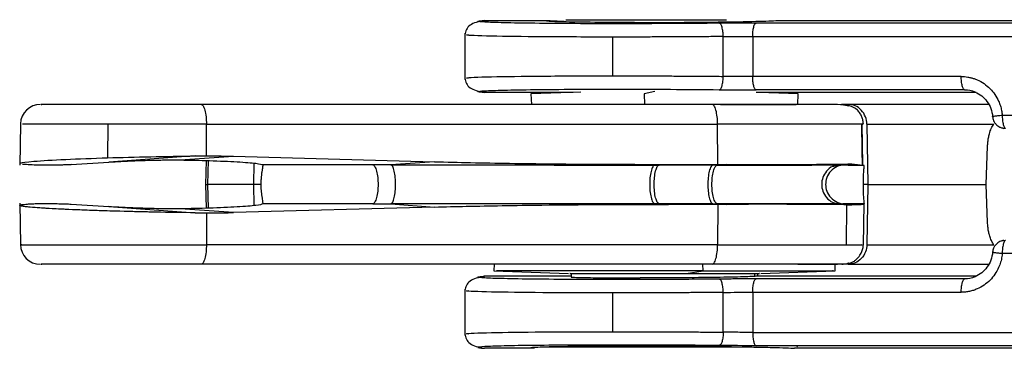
# Model space of a CAD drawing. Header units: millimetres. Extents: x 542 to 1440, y 942 to 1981.
# Tile 1 of 19: x 847 to 884, y 989 to 1001. Entities that reach past the tile are written whole.
import ezdxf

# ---------------------------------------------------------------- set-up
doc = ezdxf.new("R2010")
doc.units = ezdxf.units.MM
doc.header["$LTSCALE"] = 10

msp = doc.modelspace()

# ---------------------------------------------------------------- linework, layer by layer
at = {"color": 7, "linetype": 'Continuous', "lineweight": 25}
for p, q in [((864.377, 1000.878), (866.839, 1000.878)), ((866.839, 1000.878), (867.373, 1000.858)), ((899.94, 1000.781), (874.572, 1000.781)), ((875.437, 1000.878), (904.375, 1000.878)), ((863.638, 1000.396), (863.638, 998.66)), ((869.197, 998.8), (869.197, 1000.256)), ((874.445, 1000.281), (899.813, 1000.281)), ((882.273, 998.775), (874.445, 998.775)), ((867.703, 998.178), (864.377, 998.178)), ((867.993, 998.192), (866.125, 998.128)), ((866.125, 998.128), (866.139, 997.728)), ((870.779, 998.219), (870.377, 998.128)), ((870.377, 998.128), (870.38, 997.728)), ((882.4, 998.275), (874.572, 998.275)), ((882.827, 998.178), (874.574, 998.178)), ((876.152, 998.128), (874.695, 998.178)), ((876.138, 997.728), (876.152, 998.128)), ((872.928, 997.728), (853.744, 997.728)), ((877.793, 997.728), (878.06, 997.67)), ((883.298, 997.728), (878.034, 997.728)), ((846.964, 996.991), (846.937, 995.445)), ((850.245, 996.991), (850.236, 995.725)), ((853.949, 995.796), (853.944, 996.991)), ((853.944, 996.991), (873.128, 996.991)), ((873.135, 995.478), (873.128, 996.991)), ((878.542, 996.991), (878.544, 996.991)), ((878.584, 995.469), (878.558, 996.991)), ((878.729, 996.991), (878.77, 994.728)), ((878.729, 996.991), (883.496, 996.991)), ((883.812, 997.325), (899.813, 997.325)), ((883.209, 994.728), (883.26, 996.157)), ((848.868, 995.469), (850.277, 995.563)), ((853.528, 995.793), (850.277, 995.563)), ((850.277, 995.563), (850.523, 995.579)), ((852.963, 995.644), (854.964, 995.785)), ((853.934, 995.622), (853.913, 994.728)), ((853.998, 994.728), (854.019, 995.62)), ((854.964, 995.785), (862.51, 995.578)), ((855.721, 995.524), (855.708, 994.728)), ((862.51, 995.578), (860.871, 995.462)), ((877.707, 995.465), (878.172, 995.498)), ((878.172, 995.498), (878.478, 995.467)), ((860.188, 995.463), (856.055, 995.463)), ((870.936, 995.453), (871.285, 995.478)), ((872.951, 995.453), (870.936, 995.453)), ((871.285, 995.478), (873.135, 995.478)), ((873.466, 995.477), (873.119, 995.453)), ((877.707, 995.465), (877.476, 995.404)), ((877.707, 995.465), (877.759, 995.463)), ((877.759, 995.463), (877.884, 995.46)), ((853.913, 994.728), (853.934, 993.832)), ((855.708, 994.728), (853.998, 994.728)), ((854.019, 993.835), (853.998, 994.728)), ((855.708, 994.728), (855.721, 993.929)), ((878.77, 994.728), (878.729, 992.465)), ((878.77, 994.728), (883.209, 994.728)), ((883.26, 993.299), (883.209, 994.728)), ((846.937, 994.017), (846.964, 992.465)), ((848.868, 993.987), (850.277, 993.893)), ((850.277, 993.893), (853.528, 993.662)), ((854.964, 993.67), (852.963, 993.812)), ((853.949, 993.66), (853.944, 992.465)), ((862.51, 993.877), (854.964, 993.67)), ((860.188, 993.993), (856.055, 993.993)), ((860.871, 993.993), (862.51, 993.877)), ((871.285, 993.978), (870.936, 994.003)), ((872.951, 994.003), (870.936, 994.003)), ((873.135, 993.978), (871.285, 993.978)), ((873.119, 994.003), (873.466, 993.978)), ((873.135, 993.978), (873.128, 992.465)), ((878.172, 993.958), (877.707, 993.991)), ((877.961, 992.465), (877.985, 993.963)), ((878.599, 992.461), (878.626, 994.002)), ((883.79, 992.607), (883.856, 992.617)), ((883.856, 992.617), (883.939, 992.631)), ((873.128, 992.465), (853.944, 992.465)), ((878.729, 992.465), (883.496, 992.465)), ((872.928, 991.728), (853.744, 991.728)), ((864.738, 991.728), (864.73, 991.478)), ((864.73, 991.478), (867.53, 991.378)), ((871.951, 991.378), (872.581, 991.478)), ((872.581, 991.478), (872.579, 991.728)), ((872.928, 991.728), (872.579, 991.728)), ((874.747, 991.378), (877.547, 991.478)), ((875.118, 991.728), (875.118, 991.743)), ((877.547, 991.478), (877.538, 991.728)), ((878.034, 991.728), (877.805, 991.728)), ((878.034, 991.728), (883.298, 991.728)), ((867.638, 991.278), (864.377, 991.278)), ((867.638, 991.378), (867.638, 991.262)), ((874.53, 991.279), (874.53, 991.378)), ((882.827, 991.278), (874.567, 991.278)), ((882.4, 991.181), (874.572, 991.181)), ((874.638, 991.278), (874.638, 991.378)), ((863.638, 990.796), (863.638, 989.059)), ((869.197, 989.2), (869.197, 990.656)), ((874.445, 990.681), (882.273, 990.681)), ((874.445, 989.175), (899.813, 989.175)), ((866.261, 988.578), (864.377, 988.578)), ((899.94, 988.675), (874.572, 988.675)), ((913.884, 988.578), (876.016, 988.578)), ((876.132, 988.627), (876.085, 988.674))]:
    msp.add_line(p, q, dxfattribs=at)
at = {"color": 7, "linetype": 'Continuous', "lineweight": 25, "flags": 128}
for points in [[(873.34, 998.781), (873.34, 999.617), (873.34, 1000.274)], [(874.445, 1000.281), (874.445, 999.437), (874.445, 998.775)], [(878.563, 995.458), (878.554, 995.995), (878.536, 996.991)], [(850.523, 993.876), (850.385, 993.885), (850.277, 993.893)], [(899.813, 992.131), (890.852, 992.131), (883.812, 992.131)], [(873.34, 989.181), (873.34, 990.017), (873.34, 990.674)], [(874.445, 990.681), (874.445, 989.837), (874.445, 989.175)]]:
    msp.add_lwpolyline(points, dxfattribs=at)
at = {"color": 7, "linetype": 'Continuous', "lineweight": 25}
for centre, start, end in [((847.714, 996.978), 90, 178.036), ((847.714, 992.478), 180.2958, 270)]:
    msp.add_arc(centre, 0.75, start, end, dxfattribs=at)
for points, knots in [([(864.371, 1000.878), (864.166, 1000.833), (863.75, 1000.742), (863.676, 1000.475), (863.638, 1000.34)], [0, 0, 0, 0, 0.493306, 1, 1, 1, 1]), ([(873.191, 1000.774), (872.593, 1000.768), (871.982, 1000.764), (870.732, 1000.758), (870.114, 1000.756), (868.898, 1000.755), (868.319, 1000.756), (867.223, 1000.762), (866.723, 1000.766), (865.824, 1000.776), (865.438, 1000.783), (864.8, 1000.798), (864.556, 1000.806), (864.223, 1000.825), (864.138, 1000.835), (864.134, 1000.856), (864.214, 1000.867), (864.377, 1000.878)], [0, 0, 0, 0, 0.125, 0.125, 0.25, 0.25, 0.375, 0.375, 0.5, 0.5, 0.625, 0.625, 0.75, 0.75, 0.875, 0.875, 1, 1, 1, 1]), ([(870.006, 1000.801), (869.504, 1000.801), (868.987, 1000.803), (868.049, 1000.811), (867.631, 1000.816), (867.015, 1000.831), (866.819, 1000.84), (866.669, 1000.859), (866.714, 1000.869), (866.839, 1000.878)], [0, 0, 0, 0, 0.25, 0.25, 0.5, 0.5, 0.75, 0.75, 1, 1, 1, 1]), ([(867.439, 1000.907), (867.442, 1000.907), (867.451, 1000.907), (868.114, 1000.907), (869.216, 1000.907), (870.665, 1000.907), (872.21, 1000.907), (873.053, 1000.907), (873.458, 1000.907)], [0, 0, 0, 0, 0.128456, 0.297204, 0.465951, 0.648602, 0.831253, 1, 1, 1, 1]), ([(870.006, 1000.801), (870.509, 1000.801), (871.074, 1000.803), (872.232, 1000.811), (872.822, 1000.816), (873.879, 1000.831), (874.342, 1000.84), (875.049, 1000.859), (875.294, 1000.869), (875.437, 1000.878)], [0, 0, 0, 0, 0.25, 0.25, 0.5, 0.5, 0.75, 0.75, 1, 1, 1, 1]), ([(874.572, 1000.781), (874.345, 1000.781), (874.115, 1000.78), (873.646, 1000.778), (873.416, 1000.776), (873.191, 1000.774)], [0, 0, 0, 0, 0.5, 0.5, 1, 1, 1, 1]), ([(873.34, 1000.274), (873.34, 1000.333), (873.336, 1000.396), (873.321, 1000.518), (873.31, 1000.576), (873.281, 1000.674), (873.263, 1000.712), (873.227, 1000.762), (873.209, 1000.773), (873.191, 1000.774)], [0, 0, 0, 0, 0.25, 0.25, 0.5, 0.5, 0.75, 0.75, 1, 1, 1, 1]), ([(874.445, 1000.281), (874.445, 1000.339), (874.448, 1000.402), (874.46, 1000.524), (874.47, 1000.583), (874.495, 1000.68), (874.51, 1000.718), (874.541, 1000.768), (874.557, 1000.78), (874.572, 1000.781)], [0, 0, 0, 0, 0.25, 0.25, 0.5, 0.5, 0.75, 0.75, 1, 1, 1, 1]), ([(869.197, 1000.256), (868.274, 1000.257), (866.429, 1000.259), (864.523, 1000.288), (863.581, 1000.319), (863.733, 1000.342), (863.776, 1000.348)], [0, 0, 0, 0, 0.295754, 0.591508, 0.887261, 1, 1, 1, 1]), ([(873.34, 1000.274), (873.251, 1000.273), (873.073, 1000.272), (872.802, 1000.27), (872.532, 1000.268), (872.261, 1000.266), (871.991, 1000.264), (871.723, 1000.262), (871.456, 1000.261), (871.191, 1000.26), (870.928, 1000.259), (870.669, 1000.258), (870.413, 1000.257), (870.161, 1000.256), (869.913, 1000.256), (869.67, 1000.256), (869.432, 1000.256), (869.275, 1000.256), (869.197, 1000.256)], [0, 0, 0, 0, 0.066639, 0.132892, 0.198719, 0.264077, 0.32893, 0.39324, 0.456973, 0.520097, 0.582582, 0.6444, 0.705525, 0.765933, 0.825602, 0.884514, 0.942652, 1, 1, 1, 1]), ([(873.34, 1000.274), (873.387, 1000.275), (873.43, 1000.275), (873.521, 1000.276), (873.567, 1000.277), (873.705, 1000.278), (873.798, 1000.279), (873.985, 1000.28), (874.078, 1000.28), (874.217, 1000.281), (874.286, 1000.281), (874.355, 1000.281), (874.4, 1000.281), (874.422, 1000.281), (874.445, 1000.281)], [0, 0, 0, 0, 0.125, 0.125, 0.25, 0.25, 0.5, 0.5, 0.75, 0.75, 0.875, 0.9375, 0.9375, 1, 1, 1, 1]), ([(863.638, 998.716), (863.676, 998.581), (863.75, 998.313), (864.166, 998.222), (864.371, 998.177)], [0, 0, 0, 0, 0.506693, 1, 1, 1, 1]), ([(863.776, 998.708), (863.733, 998.714), (863.581, 998.736), (864.523, 998.768), (866.429, 998.796), (868.274, 998.799), (869.197, 998.8)], [0, 0, 0, 0, 0.11273, 0.408483, 0.704252, 1, 1, 1, 1]), ([(869.197, 998.8), (869.286, 998.8), (869.465, 998.8), (869.739, 998.8), (870.019, 998.799), (870.305, 998.799), (870.595, 998.798), (870.891, 998.797), (871.19, 998.796), (871.493, 998.794), (871.799, 998.793), (872.107, 998.791), (872.416, 998.789), (872.725, 998.787), (873.034, 998.784), (873.238, 998.782), (873.34, 998.781)], [0, 0, 0, 0, 0.065573, 0.132178, 0.199794, 0.268393, 0.337945, 0.408417, 0.479771, 0.551964, 0.624954, 0.698689, 0.773119, 0.848187, 0.923835, 1, 1, 1, 1]), ([(873.191, 998.281), (873.208, 998.282), (873.227, 998.294), (873.263, 998.343), (873.28, 998.381), (873.309, 998.479), (873.321, 998.537), (873.336, 998.66), (873.34, 998.723), (873.34, 998.781)], [0, 0, 0, 0, 0.25, 0.25, 0.5, 0.5, 0.75, 0.75, 1, 1, 1, 1]), ([(874.572, 998.275), (874.557, 998.276), (874.541, 998.288), (874.51, 998.337), (874.495, 998.376), (874.47, 998.473), (874.46, 998.532), (874.448, 998.653), (874.445, 998.716), (874.445, 998.775)], [0, 0, 0, 0, 0.25, 0.25, 0.5, 0.5, 0.75, 0.75, 1, 1, 1, 1]), ([(882.273, 998.775), (882.314, 998.774), (882.396, 998.772), (882.518, 998.756), (882.638, 998.732), (882.756, 998.697), (882.924, 998.632), (883.133, 998.517), (883.358, 998.328), (883.542, 998.104), (883.665, 997.884), (883.743, 997.682), (883.79, 997.506), (883.805, 997.385), (883.812, 997.325)], [0, 0, 0, 0, 0.0541053, 0.1076924, 0.161101, 0.2146742, 0.268752, 0.3966869, 0.5247864, 0.6465054, 0.7684962, 0.8457648, 0.9225938, 1, 1, 1, 1]), ([(882.4, 998.275), (882.385, 998.276), (882.369, 998.288), (882.338, 998.338), (882.323, 998.376), (882.298, 998.474), (882.288, 998.532), (882.276, 998.654), (882.273, 998.717), (882.273, 998.775)], [0, 0, 0, 0, 0.25, 0.25, 0.5, 0.5, 0.75, 0.75, 1, 1, 1, 1]), ([(864.377, 998.178), (864.214, 998.189), (864.134, 998.199), (864.138, 998.221), (864.223, 998.231), (864.556, 998.249), (864.8, 998.258), (865.438, 998.273), (865.824, 998.28), (866.723, 998.29), (867.223, 998.294), (868.319, 998.299), (868.898, 998.3), (870.114, 998.3), (870.732, 998.298), (871.981, 998.292), (872.593, 998.287), (873.191, 998.281)], [0, 0, 0, 0, 0.125, 0.125, 0.25, 0.25, 0.375, 0.375, 0.5, 0.5, 0.625, 0.625, 0.75, 0.75, 0.875, 0.875, 1, 1, 1, 1]), ([(873.191, 998.281), (873.416, 998.279), (873.646, 998.278), (874.114, 998.275), (874.346, 998.275), (874.572, 998.275)], [0, 0, 0, 0, 0.5, 0.5, 1, 1, 1, 1]), ([(882.4, 998.275), (882.536, 998.271), (882.683, 998.268), (882.802, 998.189), (882.811, 998.183)], [0, 0, 0, 0, 0.9210094, 1, 1, 1, 1]), ([(882.8, 998.194), (882.883, 998.15), (883.049, 998.06), (883.247, 997.844), (883.398, 997.58), (883.439, 997.377), (883.46, 997.274)], [0, 0, 0, 0, 0.245514, 0.492987, 0.743971, 1, 1, 1, 1]), ([(853.744, 997.728), (853.301, 997.728), (852.398, 997.728), (851.009, 997.728), (849.755, 997.728), (848.734, 997.728), (848.042, 997.728), (847.701, 997.728), (847.749, 997.728), (847.762, 997.728)], [0, 0, 0, 0, 0.153631, 0.313903, 0.474175, 0.627807, 0.781438, 0.94171, 1, 1, 1, 1]), ([(853.744, 997.728), (853.767, 997.728), (853.792, 997.712), (853.841, 997.64), (853.864, 997.584), (853.903, 997.441), (853.919, 997.354), (853.939, 997.173), (853.943, 997.079), (853.944, 996.991)], [0, 0, 0, 0, 0.25, 0.25, 0.5, 0.5, 0.75, 0.75, 1, 1, 1, 1]), ([(873.128, 996.991), (873.127, 997.079), (873.123, 997.173), (873.103, 997.354), (873.087, 997.441), (873.048, 997.584), (873.025, 997.64), (872.976, 997.712), (872.951, 997.728), (872.928, 997.728)], [0, 0, 0, 0, 0.25, 0.25, 0.5, 0.5, 0.75, 0.75, 1, 1, 1, 1]), ([(876.655, 997.728), (876.569, 997.728), (876.18, 997.728), (874.847, 997.728), (873.554, 997.728), (872.928, 997.728)], [0, 0, 0, 0, 0.128919, 0.578472, 1, 1, 1, 1]), ([(873.24, 997.728), (873.535, 997.728), (874.467, 997.728), (875.499, 997.728), (876.148, 997.728), (876.074, 997.728), (876.053, 997.728)], [0, 0, 0, 0, 0.168206, 0.530368, 0.864961, 1, 1, 1, 1]), ([(878.599, 996.991), (878.596, 997.034), (878.592, 997.098), (878.569, 997.19), (878.544, 997.261), (878.511, 997.332), (878.471, 997.399), (878.425, 997.46), (878.289, 997.602), (878.04, 997.699), (877.597, 997.733), (877.158, 997.727), (876.752, 997.728), (876.655, 997.728)], [0, 0, 0, 0, 0.032977, 0.048844, 0.064416, 0.080826, 0.100018, 0.12402, 0.153669, 0.328055, 0.582784, 0.901011, 1, 1, 1, 1]), ([(878.034, 997.728), (877.915, 997.728), (877.755, 997.728), (877.778, 997.728), (877.784, 997.728)], [0, 0, 0, 0, 0.7491095, 1, 1, 1, 1]), ([(878.729, 996.991), (878.728, 997.079), (878.712, 997.173), (878.643, 997.354), (878.589, 997.441), (878.454, 997.584), (878.372, 997.64), (878.203, 997.712), (878.115, 997.728), (878.034, 997.728)], [0, 0, 0, 0, 0.25, 0.25, 0.5, 0.5, 0.75, 0.75, 1, 1, 1, 1]), ([(850.245, 996.991), (849.532, 996.991), (848.111, 996.991), (847.054, 996.991), (847.044, 996.991), (847.041, 996.991)], [0, 0, 0, 0, 0.394306, 0.785942, 1, 1, 1, 1]), ([(853.944, 996.991), (853.348, 996.991), (852.706, 996.991), (851.436, 996.991), (850.81, 996.991), (850.245, 996.991)], [0, 0, 0, 0, 0.5, 0.5, 1, 1, 1, 1]), ([(878.536, 996.991), (878.642, 996.991), (878.618, 996.991), (878.329, 996.991), (878.191, 996.991), (877.833, 996.991), (877.613, 996.991), (877.099, 996.991), (876.806, 996.991), (876.163, 996.991), (875.814, 996.991), (874.714, 996.991), (873.914, 996.991), (873.128, 996.991)], [0, 0, 0, 0, 0.25, 0.25, 0.375, 0.375, 0.5, 0.5, 0.625, 0.625, 0.75, 0.75, 1, 1, 1, 1]), ([(883.26, 996.157), (883.262, 996.184), (883.264, 996.239), (883.272, 996.32), (883.282, 996.399), (883.295, 996.477), (883.312, 996.553), (883.344, 996.678), (883.401, 996.841), (883.463, 996.939), (883.496, 996.991)], [0, 0, 0, 0, 0.075376, 0.151024, 0.227611, 0.305776, 0.386125, 0.469212, 0.723762, 1, 1, 1, 1]), ([(883.456, 997.278), (883.445, 997.279), (883.43, 997.279), (883.459, 997.284), (883.465, 997.285)], [0, 0, 0, 0, 0.78416, 1, 1, 1, 1]), ([(883.45, 997.313), (883.452, 997.262), (883.456, 997.176), (883.508, 997.07), (883.566, 996.989), (883.639, 996.923), (883.719, 996.875), (883.8, 996.842), (883.852, 996.833), (883.877, 996.829)], [0, 0, 0, 0, 0.215099, 0.357071, 0.498094, 0.635249, 0.765892, 0.887929, 1, 1, 1, 1]), ([(883.465, 997.285), (883.478, 997.287), (883.509, 997.292), (883.636, 997.307), (883.755, 997.319), (883.812, 997.325)], [0, 0, 0, 0, 0.278233, 0.652379, 1, 1, 1, 1]), ([(883.812, 997.325), (883.812, 997.266), (883.815, 997.203), (883.827, 997.082), (883.837, 997.023), (883.862, 996.926), (883.877, 996.887), (883.908, 996.838), (883.924, 996.826), (883.939, 996.825)], [0, 0, 0, 0, 0.25, 0.25, 0.5, 0.5, 0.75, 0.75, 1, 1, 1, 1]), ([(883.939, 996.825), (883.871, 996.826), (883.801, 996.827), (883.748, 996.866), (883.747, 996.866)], [0, 0, 0, 0, 0.987672, 1, 1, 1, 1]), ([(847.001, 995.516), (846.985, 995.522), (846.925, 995.546), (847.435, 995.599), (848.529, 995.667), (849.683, 995.706), (850.236, 995.725)], [0, 0, 0, 0, 0.102454, 0.381981, 0.704072, 1, 1, 1, 1]), ([(850.236, 995.725), (850.741, 995.741), (851.292, 995.755), (852.415, 995.778), (852.986, 995.787), (853.528, 995.793)], [0, 0, 0, 0, 0.5, 0.5, 1, 1, 1, 1]), ([(850.523, 995.579), (850.549, 995.581), (850.602, 995.585), (850.688, 995.59), (850.779, 995.595), (850.876, 995.6), (851.031, 995.607), (851.254, 995.616), (851.563, 995.627), (851.892, 995.636), (852.206, 995.642), (852.487, 995.645), (852.73, 995.646), (852.887, 995.644), (852.963, 995.644)], [0, 0, 0, 0, 0.0501674, 0.1001196, 0.1499777, 0.199863, 0.2498946, 0.3758056, 0.5000449, 0.6277046, 0.7501995, 0.8390863, 0.9227704, 1, 1, 1, 1]), ([(852.963, 995.644), (853.313, 995.639), (853.692, 995.631), (854.433, 995.608), (854.792, 995.593), (855.394, 995.558), (855.635, 995.538), (855.957, 995.499), (856.038, 995.48), (856.055, 995.463)], [0, 0, 0, 0, 0.25, 0.25, 0.5, 0.5, 0.75, 0.75, 1, 1, 1, 1]), ([(853.949, 995.796), (854.133, 995.796), (854.472, 995.796), (854.81, 995.789), (854.964, 995.785)], [0, 0, 0, 0, 0.544404, 1, 1, 1, 1]), ([(862.51, 995.578), (862.958, 995.567), (863.894, 995.543), (865.356, 995.518), (867.086, 995.496), (869.075, 995.481), (870.538, 995.479), (871.285, 995.478)], [0, 0, 0, 0, 0.153219, 0.319883, 0.499998, 0.744455, 1, 1, 1, 1]), ([(873.466, 995.477), (873.555, 995.477), (873.734, 995.477), (873.997, 995.477), (874.257, 995.476), (874.512, 995.476), (874.763, 995.476), (875.009, 995.476), (875.248, 995.476), (875.482, 995.477), (875.708, 995.477), (875.928, 995.477), (876.139, 995.478), (876.453, 995.479), (876.833, 995.48), (877.239, 995.482), (877.562, 995.485), (877.816, 995.489), (878.017, 995.493), (878.122, 995.496), (878.172, 995.498)], [0, 0, 0, 0, 0.04166, 0.083418, 0.125245, 0.16711, 0.208983, 0.250834, 0.292633, 0.334349, 0.375953, 0.417415, 0.458708, 0.499803, 0.607206, 0.70441, 0.791683, 0.869406, 0.938079, 1, 1, 1, 1]), ([(848.868, 995.469), (848.853, 995.468), (848.824, 995.466), (848.775, 995.464), (848.727, 995.462), (848.683, 995.46), (848.645, 995.458), (848.616, 995.457), (848.596, 995.456), (848.527, 995.454), (848.398, 995.45), (848.2, 995.446), (848.006, 995.444), (847.848, 995.443), (847.727, 995.444), (847.635, 995.445), (847.588, 995.447), (847.563, 995.448)], [0, 0, 0, 0, 0.051773, 0.099405, 0.141814, 0.178091, 0.207519, 0.22957, 0.243885, 0.250248, 0.380176, 0.500053, 0.624534, 0.749459, 0.825257, 0.909946, 1, 1, 1, 1]), ([(856.055, 995.463), (856.056, 995.461), (856.058, 995.456), (856.058, 995.434), (856.054, 995.395), (856.046, 995.332), (856.031, 995.239), (856.013, 995.124), (855.999, 994.992), (855.988, 994.858), (855.985, 994.77), (855.984, 994.728)], [0, 0, 0, 0, 0.074245, 0.157791, 0.250795, 0.374569, 0.500318, 0.639897, 0.770432, 0.8906, 1, 1, 1, 1]), ([(860.188, 995.462), (860.213, 995.458), (860.239, 995.437), (860.289, 995.355), (860.312, 995.296), (860.349, 995.151), (860.363, 995.067), (860.381, 994.895), (860.385, 994.808), (860.385, 994.648), (860.381, 994.561), (860.363, 994.389), (860.349, 994.304), (860.312, 994.16), (860.289, 994.1), (860.239, 994.019), (860.213, 993.998), (860.188, 993.993)], [0, 0, 0, 0, 0.125, 0.125, 0.25, 0.25, 0.375, 0.375, 0.5, 0.5, 0.625, 0.625, 0.75, 0.75, 0.875, 0.875, 1, 1, 1, 1]), ([(860.871, 995.462), (861.003, 995.462), (861.266, 995.461), (861.662, 995.461), (862.055, 995.46), (862.444, 995.46), (863.092, 995.459), (863.995, 995.458), (865.22, 995.457), (866.496, 995.455), (867.635, 995.455), (868.571, 995.454), (869.312, 995.454), (870.045, 995.453), (870.527, 995.453), (870.767, 995.453)], [0, 0, 0, 0, 0.040895, 0.081358, 0.121373, 0.160925, 0.199998, 0.31777, 0.433332, 0.567541, 0.699974, 0.77545, 0.850615, 0.925467, 1, 1, 1, 1]), ([(860.871, 993.993), (860.892, 993.998), (860.915, 994.019), (860.959, 994.1), (860.979, 994.16), (861.011, 994.305), (861.024, 994.389), (861.039, 994.561), (861.042, 994.648), (861.042, 994.808), (861.039, 994.895), (861.024, 995.066), (861.011, 995.151), (860.979, 995.296), (860.959, 995.355), (860.915, 995.436), (860.892, 995.458), (860.871, 995.462)], [0, 0, 0, 0, 0.125, 0.125, 0.25, 0.25, 0.375, 0.375, 0.5, 0.5, 0.625, 0.625, 0.75, 0.75, 0.875, 0.875, 1, 1, 1, 1]), ([(870.767, 995.453), (870.742, 995.45), (870.717, 995.428), (870.669, 995.346), (870.647, 995.285), (870.612, 995.14), (870.6, 995.057), (870.583, 994.889), (870.58, 994.805), (870.58, 994.651), (870.583, 994.567), (870.6, 994.399), (870.612, 994.315), (870.647, 994.17), (870.669, 994.11), (870.717, 994.027), (870.742, 994.006), (870.767, 994.003)], [0, 0, 0, 0, 0.125, 0.125, 0.25, 0.25, 0.375, 0.375, 0.5, 0.5, 0.625, 0.625, 0.75, 0.75, 0.875, 0.875, 1, 1, 1, 1]), ([(870.936, 994.003), (870.913, 994.006), (870.89, 994.024), (870.844, 994.098), (870.822, 994.154), (870.785, 994.294), (870.771, 994.379), (870.753, 994.554), (870.749, 994.644), (870.749, 994.812), (870.753, 994.902), (870.771, 995.077), (870.785, 995.161), (870.822, 995.302), (870.844, 995.358), (870.89, 995.432), (870.913, 995.45), (870.936, 995.453)], [0, 0, 0, 0, 0.125, 0.125, 0.25, 0.25, 0.375, 0.375, 0.5, 0.5, 0.625, 0.625, 0.75, 0.75, 0.875, 0.875, 1, 1, 1, 1]), ([(872.951, 995.453), (872.928, 995.45), (872.903, 995.43), (872.856, 995.351), (872.834, 995.292), (872.799, 995.149), (872.785, 995.065), (872.769, 994.894), (872.765, 994.807), (872.765, 994.648), (872.769, 994.562), (872.785, 994.391), (872.799, 994.307), (872.834, 994.164), (872.856, 994.105), (872.903, 994.026), (872.928, 994.006), (872.951, 994.003)], [0, 0, 0, 0, 0.125, 0.125, 0.25, 0.25, 0.375, 0.375, 0.5, 0.5, 0.625, 0.625, 0.75, 0.75, 0.875, 0.875, 1, 1, 1, 1]), ([(873.119, 994.003), (873.094, 994.006), (873.066, 994.026), (873.015, 994.105), (872.991, 994.164), (872.953, 994.307), (872.938, 994.391), (872.92, 994.562), (872.916, 994.648), (872.916, 994.807), (872.92, 994.894), (872.938, 995.065), (872.953, 995.149), (872.991, 995.292), (873.015, 995.351), (873.066, 995.429), (873.094, 995.45), (873.119, 995.453)], [0, 0, 0, 0, 0.125, 0.125, 0.25, 0.25, 0.375, 0.375, 0.5, 0.5, 0.625, 0.625, 0.75, 0.75, 0.875, 0.875, 1, 1, 1, 1]), ([(873.119, 995.453), (873.198, 995.453), (873.356, 995.453), (873.589, 995.453), (873.819, 995.452), (874.044, 995.452), (874.266, 995.452), (874.482, 995.452), (874.876, 995.452), (875.424, 995.453), (875.953, 995.453), (876.3, 995.454), (876.502, 995.454), (876.694, 995.455), (876.899, 995.456), (877.033, 995.457), (877.101, 995.457)], [0, 0, 0, 0, 0.047182, 0.094323, 0.141406, 0.188412, 0.235324, 0.282124, 0.328798, 0.495477, 0.663876, 0.737293, 0.791633, 0.845828, 0.921258, 1, 1, 1, 1]), ([(877.476, 995.404), (877.466, 995.402), (877.363, 995.377), (877.209, 995.231), (877.066, 994.996), (877.021, 994.728), (877.066, 994.461), (877.208, 994.218), (877.435, 994.038), (877.618, 994.006), (877.707, 993.991)], [0, 0, 0, 0, 0.016948, 0.164977, 0.307881, 0.436694, 0.567268, 0.711225, 0.859141, 1, 1, 1, 1]), ([(877.101, 995.457), (877.135, 995.457), (877.204, 995.458), (877.3, 995.459), (877.391, 995.46), (877.493, 995.461), (877.603, 995.462), (877.671, 995.464), (877.707, 995.465)], [0, 0, 0, 0, 0.130691, 0.264702, 0.401768, 0.541608, 0.757034, 1, 1, 1, 1]), ([(877.884, 995.46), (877.795, 995.457), (877.701, 995.436), (877.524, 995.356), (877.442, 995.297), (877.31, 995.152), (877.26, 995.067), (877.197, 994.895), (877.183, 994.808), (877.183, 994.648), (877.197, 994.56), (877.26, 994.388), (877.31, 994.303), (877.442, 994.159), (877.525, 994.099), (877.701, 994.02), (877.795, 993.999), (877.884, 993.996)], [0, 0, 0, 0, 0.125, 0.125, 0.25, 0.25, 0.375, 0.375, 0.5, 0.5, 0.625, 0.625, 0.75, 0.75, 0.875, 0.875, 1, 1, 1, 1]), ([(877.884, 995.46), (877.898, 995.458), (877.924, 995.457), (878.004, 995.455), (878.059, 995.454), (878.257, 995.452), (878.426, 995.452), (878.625, 995.452)], [0, 0, 0, 0, 0.25, 0.25, 0.5, 0.5, 1, 1, 1, 1]), ([(878.625, 995.452), (878.625, 995.45), (878.624, 995.446), (878.621, 995.428), (878.617, 995.393), (878.611, 995.332), (878.604, 995.237), (878.598, 995.128), (878.593, 995.007), (878.591, 994.872), (878.592, 994.776), (878.593, 994.728)], [0, 0, 0, 0, 0.081677, 0.16183, 0.241495, 0.377616, 0.512459, 0.630153, 0.747788, 0.873178, 1, 1, 1, 1]), ([(853.925, 994.728), (853.922, 994.728), (853.912, 994.728), (853.963, 994.728), (853.998, 994.728)], [0, 0, 0, 0, 0.308131, 1, 1, 1, 1]), ([(855.984, 994.728), (855.984, 994.705), (855.986, 994.659), (855.99, 994.589), (855.995, 994.518), (856.003, 994.43), (856.015, 994.325), (856.031, 994.215), (856.044, 994.123), (856.055, 994.055), (856.06, 994.008), (856.057, 993.998), (856.055, 993.993)], [0, 0, 0, 0, 0.058732, 0.120043, 0.183921, 0.250288, 0.365228, 0.499925, 0.625533, 0.749414, 0.875187, 1, 1, 1, 1]), ([(878.77, 994.728), (878.752, 994.728), (878.715, 994.728), (878.669, 994.728), (878.63, 994.728), (878.598, 994.728), (878.583, 994.728), (878.576, 994.728)], [0, 0, 0, 0, 0.198424, 0.397893, 0.598153, 0.798943, 1, 1, 1, 1]), ([(878.593, 994.728), (878.592, 994.703), (878.592, 994.655), (878.592, 994.583), (878.592, 994.513), (878.594, 994.425), (878.598, 994.324), (878.604, 994.215), (878.611, 994.122), (878.618, 994.055), (878.623, 994.014), (878.624, 994.007), (878.625, 994.003)], [0, 0, 0, 0, 0.064103, 0.12755, 0.191013, 0.255162, 0.373876, 0.492691, 0.626105, 0.760822, 0.879285, 1, 1, 1, 1]), ([(852.042, 993.685), (851.984, 993.687), (851.867, 993.689), (851.691, 993.693), (851.128, 993.705), (850.196, 993.73), (848.993, 993.773), (847.943, 993.823), (847.282, 993.871), (847.025, 993.906), (846.949, 993.928), (846.931, 993.942), (846.953, 993.955), (847.012, 993.968), (847.104, 993.979), (847.229, 993.99), (847.379, 993.999), (847.502, 994.005), (847.563, 994.008)], [0, 0, 0, 0, 0.016102, 0.03234, 0.048699, 0.172936, 0.297604, 0.431378, 0.58177, 0.676769, 0.715409, 0.758692, 0.801242, 0.842934, 0.883656, 0.923316, 0.961839, 1, 1, 1, 1]), ([(853.528, 993.662), (853.03, 993.669), (851.999, 993.683), (850.519, 993.72), (849.133, 993.766), (847.887, 993.824), (847.195, 993.881), (846.921, 993.921), (846.971, 993.936), (846.986, 993.94)], [0, 0, 0, 0, 0.153892, 0.318041, 0.459847, 0.636146, 0.842844, 0.954027, 1, 1, 1, 1]), ([(847.563, 994.008), (847.577, 994.008), (847.604, 994.009), (847.655, 994.01), (847.714, 994.011), (847.778, 994.011), (847.848, 994.011), (847.921, 994.011), (847.996, 994.011), (848.071, 994.011), (848.143, 994.01), (848.218, 994.009), (848.304, 994.007), (848.408, 994.004), (848.529, 994), (848.655, 993.996), (848.775, 993.992), (848.836, 993.988), (848.868, 993.987)], [0, 0, 0, 0, 0.052289, 0.10546, 0.159069, 0.212638, 0.265678, 0.317712, 0.368294, 0.41703, 0.463585, 0.507693, 0.559683, 0.626573, 0.707018, 0.798584, 0.897698, 1, 1, 1, 1]), ([(852.963, 993.812), (852.907, 993.812), (852.791, 993.81), (852.613, 993.81), (852.427, 993.811), (852.185, 993.814), (851.891, 993.82), (851.563, 993.829), (851.254, 993.839), (851.006, 993.85), (850.81, 993.859), (850.656, 993.868), (850.567, 993.873), (850.523, 993.876)], [0, 0, 0, 0, 0.05726, 0.118379, 0.182719, 0.249862, 0.372346, 0.50003, 0.624268, 0.750213, 0.833467, 0.916543, 1, 1, 1, 1]), ([(856.055, 993.993), (856.038, 993.976), (855.957, 993.957), (855.635, 993.917), (855.394, 993.898), (854.792, 993.863), (854.433, 993.847), (853.692, 993.824), (853.313, 993.816), (852.963, 993.812)], [0, 0, 0, 0, 0.25, 0.25, 0.5, 0.5, 0.75, 0.75, 1, 1, 1, 1]), ([(853.528, 993.662), (853.6, 993.662), (853.741, 993.66), (853.88, 993.66), (853.949, 993.66)], [0, 0, 0, 0, 0.505749, 1, 1, 1, 1]), ([(853.949, 993.66), (854.148, 993.66), (854.486, 993.66), (854.825, 993.667), (854.964, 993.67)], [0, 0, 0, 0, 0.587754, 1, 1, 1, 1]), ([(870.767, 994.003), (870.624, 994.003), (870.338, 994.002), (869.905, 994.002), (869.469, 994.002), (869.029, 994.002), (868.585, 994.002), (868.139, 994.001), (867.689, 994.001), (867.237, 994.001), (866.783, 994), (866.327, 994), (865.605, 993.999), (864.608, 993.998), (863.495, 993.997), (862.526, 993.996), (861.7, 993.995), (861.149, 993.994), (860.871, 993.993)], [0, 0, 0, 0, 0.044301, 0.088759, 0.133374, 0.178144, 0.223067, 0.268141, 0.313365, 0.358735, 0.404249, 0.449907, 0.495704, 0.620724, 0.748369, 0.830238, 0.914163, 1, 1, 1, 1]), ([(862.51, 993.877), (862.906, 993.887), (863.75, 993.909), (865.092, 993.933), (866.765, 993.956), (868.847, 993.974), (870.43, 993.977), (871.285, 993.978)], [0, 0, 0, 0, 0.13542, 0.288398, 0.458929, 0.707501, 1, 1, 1, 1]), ([(877.707, 993.991), (877.688, 993.991), (877.65, 993.992), (877.587, 993.993), (877.524, 993.994), (877.431, 993.996), (877.296, 993.997), (877.031, 993.999), (876.639, 994.001), (876.072, 994.002), (875.429, 994.003), (874.833, 994.003), (874.329, 994.003), (873.938, 994.003), (873.535, 994.003), (873.258, 994.003), (873.119, 994.003)], [0, 0, 0, 0, 0.0323638, 0.0625655, 0.0904039, 0.1157, 0.177382, 0.2377645, 0.3687308, 0.4938677, 0.6214288, 0.7475884, 0.8103901, 0.8734401, 0.9366683, 1, 1, 1, 1]), ([(877.985, 993.963), (877.946, 993.964), (877.867, 993.966), (877.733, 993.968), (877.585, 993.97), (877.419, 993.972), (877.236, 993.973), (877.034, 993.975), (876.813, 993.976), (876.571, 993.977), (876.309, 993.978), (876.026, 993.979), (875.721, 993.979), (875.395, 993.98), (875.048, 993.98), (874.681, 993.98), (874.293, 993.979), (873.888, 993.979), (873.608, 993.978), (873.466, 993.978)], [0, 0, 0, 0, 0.044796, 0.091334, 0.139643, 0.189744, 0.241656, 0.295388, 0.350943, 0.408315, 0.467489, 0.528439, 0.591126, 0.655501, 0.7215, 0.789048, 0.858052, 0.928409, 1, 1, 1, 1]), ([(877.884, 993.996), (877.873, 993.995), (877.853, 993.993), (877.812, 993.991), (877.766, 993.989), (877.726, 993.99), (877.707, 993.991)], [0, 0, 0, 0, 0.257203, 0.498762, 0.769878, 1, 1, 1, 1]), ([(878.625, 994.003), (878.426, 994.004), (878.258, 994.003), (877.991, 994.001), (877.912, 993.999), (877.884, 993.996)], [0, 0, 0, 0, 0.5, 0.5, 1, 1, 1, 1]), ([(877.985, 993.963), (878.003, 993.963), (878.071, 993.961), (878.13, 993.959), (878.172, 993.958)], [0, 0, 0, 0, 0.278111, 1, 1, 1, 1]), ([(878.625, 994.003), (878.625, 994.001), (878.626, 993.995), (878.614, 993.988), (878.595, 993.981), (878.569, 993.975), (878.537, 993.97), (878.5, 993.965), (878.459, 993.962), (878.415, 993.959), (878.369, 993.957), (878.321, 993.956), (878.272, 993.956), (878.223, 993.956), (878.189, 993.957), (878.172, 993.958)], [0, 0, 0, 0, 0.100937, 0.197716, 0.290362, 0.378909, 0.463398, 0.543878, 0.620406, 0.693038, 0.761837, 0.826868, 0.888195, 0.945884, 1, 1, 1, 1]), ([(883.496, 992.465), (883.482, 992.485), (883.456, 992.524), (883.42, 992.591), (883.387, 992.664), (883.357, 992.743), (883.325, 992.845), (883.295, 992.973), (883.27, 993.131), (883.264, 993.243), (883.26, 993.299)], [0, 0, 0, 0, 0.111797, 0.220114, 0.325627, 0.429069, 0.531216, 0.692337, 0.846867, 1, 1, 1, 1]), ([(883.877, 992.626), (883.852, 992.622), (883.8, 992.613), (883.719, 992.581), (883.639, 992.532), (883.566, 992.466), (883.508, 992.386), (883.456, 992.279), (883.452, 992.194), (883.45, 992.143)], [0, 0, 0, 0, 0.112071, 0.234108, 0.36475, 0.501906, 0.642929, 0.7849, 1, 1, 1, 1]), ([(883.939, 992.631), (883.924, 992.63), (883.908, 992.618), (883.877, 992.568), (883.862, 992.53), (883.837, 992.433), (883.827, 992.374), (883.815, 992.252), (883.812, 992.189), (883.812, 992.131)], [0, 0, 0, 0, 0.25, 0.25, 0.5, 0.5, 0.75, 0.75, 1, 1, 1, 1]), ([(847.019, 992.465), (847.005, 992.465), (846.949, 992.465), (847.343, 992.465), (848.145, 992.465), (849.326, 992.465), (850.778, 992.465), (852.386, 992.465), (853.432, 992.465), (853.944, 992.465)], [0, 0, 0, 0, 0.058856, 0.219032, 0.37257, 0.526109, 0.686285, 0.846461, 1, 1, 1, 1]), ([(853.944, 992.465), (853.943, 992.377), (853.939, 992.283), (853.919, 992.101), (853.903, 992.015), (853.864, 991.871), (853.841, 991.815), (853.792, 991.744), (853.767, 991.728), (853.744, 991.728)], [0, 0, 0, 0, 0.25, 0.25, 0.5, 0.5, 0.75, 0.75, 1, 1, 1, 1]), ([(872.928, 991.728), (872.951, 991.728), (872.976, 991.744), (873.025, 991.815), (873.048, 991.871), (873.087, 992.015), (873.103, 992.101), (873.123, 992.283), (873.127, 992.377), (873.128, 992.465)], [0, 0, 0, 0, 0.25, 0.25, 0.5, 0.5, 0.75, 0.75, 1, 1, 1, 1]), ([(873.128, 992.465), (873.641, 992.465), (874.151, 992.465), (875.126, 992.465), (875.59, 992.465), (876.436, 992.465), (876.818, 992.465), (877.473, 992.465), (877.746, 992.465), (877.961, 992.465)], [0, 0, 0, 0, 0.25, 0.25, 0.5, 0.5, 0.75, 0.75, 1, 1, 1, 1]), ([(876.139, 991.728), (876.449, 991.728), (877.163, 991.728), (877.782, 991.738), (878.088, 991.763), (878.241, 991.834), (878.326, 991.897), (878.396, 991.972), (878.428, 992.012), (878.459, 992.053), (878.495, 992.11), (878.546, 992.207), (878.588, 992.329), (878.595, 992.417), (878.599, 992.465)], [0, 0, 0, 0, 0.227827, 0.526799, 0.754632, 0.828405, 0.873018, 0.887732, 0.894139, 0.90031, 0.912961, 0.927194, 0.96123, 1, 1, 1, 1]), ([(877.961, 992.465), (878.234, 992.465), (878.605, 992.465), (878.558, 992.465), (878.546, 992.465)], [0, 0, 0, 0, 0.73281, 1, 1, 1, 1]), ([(878.729, 992.465), (878.728, 992.377), (878.712, 992.282), (878.642, 992.101), (878.589, 992.014), (878.453, 991.871), (878.372, 991.815), (878.202, 991.744), (878.115, 991.728), (878.034, 991.728)], [0, 0, 0, 0, 0.25, 0.25, 0.5, 0.5, 0.75, 0.75, 1, 1, 1, 1]), ([(883.46, 992.182), (883.439, 992.079), (883.398, 991.875), (883.247, 991.612), (883.049, 991.395), (882.883, 991.306), (882.8, 991.262)], [0, 0, 0, 0, 0.256029, 0.507013, 0.754486, 1, 1, 1, 1]), ([(883.465, 992.171), (883.459, 992.172), (883.43, 992.176), (883.445, 992.177), (883.456, 992.177)], [0, 0, 0, 0, 0.215839, 1, 1, 1, 1]), ([(883.812, 992.131), (883.755, 992.137), (883.636, 992.148), (883.509, 992.163), (883.478, 992.169), (883.465, 992.171)], [0, 0, 0, 0, 0.347621, 0.721767, 1, 1, 1, 1]), ([(883.812, 992.131), (883.808, 992.094), (883.8, 992.022), (883.779, 991.915), (883.752, 991.809), (883.717, 991.706), (883.653, 991.55), (883.543, 991.351), (883.358, 991.128), (883.134, 990.939), (882.916, 990.819), (882.729, 990.749), (882.581, 990.71), (882.428, 990.685), (882.325, 990.682), (882.273, 990.681)], [0, 0, 0, 0, 0.046512, 0.092708, 0.138805, 0.185023, 0.231579, 0.353348, 0.475288, 0.603164, 0.73132, 0.797476, 0.86413, 0.932093, 1, 1, 1, 1]), ([(853.744, 991.728), (853.301, 991.728), (852.398, 991.728), (851.009, 991.728), (849.755, 991.728), (848.734, 991.728), (848.042, 991.728), (847.701, 991.728), (847.749, 991.728), (847.762, 991.728)], [0, 0, 0, 0, 0.153631, 0.313903, 0.474175, 0.627807, 0.781438, 0.94171, 1, 1, 1, 1]), ([(872.581, 991.478), (871.777, 991.478), (870.103, 991.478), (867.637, 991.478), (865.792, 991.478), (864.803, 991.478), (864.83, 991.478), (864.84, 991.478)], [0, 0, 0, 0, 0.210428, 0.438193, 0.665958, 0.876386, 1, 1, 1, 1]), ([(872.579, 991.728), (871.777, 991.728), (870.105, 991.728), (867.642, 991.728), (865.799, 991.728), (864.808, 991.728), (864.836, 991.728), (864.847, 991.728)], [0, 0, 0, 0, 0.20974, 0.436762, 0.663783, 0.873524, 1, 1, 1, 1]), ([(872.581, 991.478), (873.348, 991.478), (874.946, 991.478), (876.687, 991.478), (877.568, 991.478), (877.466, 991.478), (877.437, 991.478)], [0, 0, 0, 0, 0.279537, 0.582106, 0.884675, 1, 1, 1, 1]), ([(877.793, 991.728), (877.888, 991.728), (877.866, 991.728), (877.52, 991.728), (877.193, 991.728), (876.269, 991.728), (875.674, 991.728), (874.355, 991.728), (873.635, 991.728), (872.928, 991.728)], [0, 0, 0, 0, 0.25, 0.25, 0.5, 0.5, 0.75, 0.75, 1, 1, 1, 1]), ([(878.06, 991.784), (878.051, 991.778), (877.971, 991.732), (877.876, 991.73), (877.793, 991.728)], [0, 0, 0, 0, 0.121686, 1, 1, 1, 1]), ([(864.371, 991.278), (864.166, 991.233), (863.75, 991.142), (863.676, 990.875), (863.638, 990.74)], [0, 0, 0, 0, 0.493314, 1, 1, 1, 1]), ([(873.191, 991.174), (873.035, 991.173), (872.882, 991.171), (872.659, 991.169), (872.585, 991.169), (872.477, 991.168), (872.437, 991.168), (872.361, 991.167), (872.016, 991.164), (871.667, 991.162), (870.735, 991.158), (870.111, 991.156), (868.902, 991.155), (868.316, 991.156), (867.226, 991.162), (866.721, 991.166), (865.826, 991.176), (865.437, 991.183), (864.801, 991.198), (864.555, 991.206), (864.224, 991.225), (864.138, 991.235), (864.135, 991.251), (864.155, 991.256), (864.205, 991.263), (864.217, 991.264), (864.242, 991.267), (864.255, 991.268), (864.299, 991.272), (864.334, 991.275), (864.377, 991.278)], [0, 0, 0, 0, 0.03125, 0.03125, 0.046875, 0.046875, 0.054688, 0.054688, 0.0625, 0.125, 0.125, 0.25, 0.25, 0.375, 0.375, 0.5, 0.5, 0.625, 0.625, 0.75, 0.75, 0.875, 0.875, 0.9375, 0.9375, 0.953125, 0.953125, 0.96875, 0.96875, 1, 1, 1, 1]), ([(867.591, 991.378), (867.584, 991.378), (867.568, 991.378), (868.127, 991.378), (869.167, 991.378), (870.556, 991.378), (871.498, 991.378), (871.951, 991.378)], [0, 0, 0, 0, 0.1271796, 0.3367511, 0.5635898, 0.7904284, 1, 1, 1, 1]), ([(867.664, 991.262), (867.645, 991.259), (867.571, 991.246), (868.129, 991.23), (869.085, 991.218), (869.851, 991.216), (870.22, 991.216)], [0, 0, 0, 0, 0.124221, 0.474875, 0.747669, 1, 1, 1, 1]), ([(874.567, 991.278), (874.459, 991.271), (874.269, 991.263), (873.708, 991.247), (873.338, 991.24), (872.489, 991.228), (872.013, 991.223), (871.079, 991.217), (870.624, 991.216), (870.22, 991.216)], [0, 0, 0, 0, 0.25, 0.25, 0.5, 0.5, 0.75, 0.75, 1, 1, 1, 1]), ([(871.951, 991.378), (872.383, 991.378), (873.283, 991.378), (874.262, 991.378), (874.757, 991.378), (874.701, 991.378), (874.686, 991.378)], [0, 0, 0, 0, 0.281062, 0.585282, 0.889502, 1, 1, 1, 1]), ([(874.572, 991.181), (874.527, 991.181), (874.437, 991.181), (874.299, 991.181), (874.16, 991.18), (874.02, 991.18), (873.886, 991.179), (873.723, 991.178), (873.535, 991.177), (873.347, 991.176), (873.235, 991.175), (873.191, 991.174)], [0, 0, 0, 0, 0.099998, 0.200041, 0.300077, 0.400071, 0.500034, 0.588062, 0.750069, 0.903327, 1, 1, 1, 1]), ([(873.34, 990.674), (873.34, 990.733), (873.336, 990.796), (873.321, 990.918), (873.309, 990.977), (873.28, 991.074), (873.263, 991.112), (873.227, 991.162), (873.208, 991.173), (873.191, 991.174)], [0, 0, 0, 0, 0.25, 0.25, 0.5, 0.5, 0.75, 0.75, 1, 1, 1, 1]), ([(874.445, 990.681), (874.445, 990.739), (874.448, 990.802), (874.46, 990.924), (874.47, 990.983), (874.495, 991.08), (874.51, 991.118), (874.541, 991.168), (874.557, 991.18), (874.572, 991.181)], [0, 0, 0, 0, 0.25, 0.25, 0.5, 0.5, 0.75, 0.75, 1, 1, 1, 1]), ([(882.273, 990.681), (882.273, 990.739), (882.276, 990.802), (882.288, 990.923), (882.298, 990.982), (882.323, 991.079), (882.338, 991.118), (882.369, 991.168), (882.385, 991.18), (882.4, 991.181)], [0, 0, 0, 0, 0.25, 0.25, 0.5, 0.5, 0.75, 0.75, 1, 1, 1, 1]), ([(882.811, 991.273), (882.802, 991.267), (882.683, 991.188), (882.536, 991.184), (882.4, 991.181)], [0, 0, 0, 0, 0.078996, 1, 1, 1, 1]), ([(869.197, 990.656), (868.274, 990.657), (866.429, 990.659), (864.523, 990.688), (863.581, 990.719), (863.733, 990.742), (863.776, 990.748)], [0, 0, 0, 0, 0.295755, 0.591525, 0.887272, 1, 1, 1, 1]), ([(873.34, 990.674), (873.251, 990.673), (873.073, 990.672), (872.802, 990.67), (872.532, 990.668), (872.261, 990.666), (871.991, 990.664), (871.723, 990.662), (871.455, 990.661), (871.19, 990.66), (870.928, 990.659), (870.669, 990.658), (870.413, 990.657), (870.161, 990.656), (869.913, 990.656), (869.67, 990.656), (869.431, 990.656), (869.275, 990.656), (869.197, 990.656)], [0, 0, 0, 0, 0.066651, 0.132914, 0.198748, 0.264114, 0.328971, 0.393285, 0.45702, 0.520145, 0.582628, 0.644443, 0.705564, 0.765967, 0.825629, 0.884534, 0.942662, 1, 1, 1, 1]), ([(863.638, 989.116), (863.676, 988.981), (863.75, 988.713), (864.166, 988.622), (864.371, 988.577)], [0, 0, 0, 0, 0.506694, 1, 1, 1, 1]), ([(863.776, 989.108), (863.733, 989.114), (863.581, 989.136), (864.523, 989.168), (866.429, 989.196), (868.274, 989.199), (869.197, 989.2)], [0, 0, 0, 0, 0.112739, 0.408492, 0.704246, 1, 1, 1, 1]), ([(869.197, 989.2), (869.286, 989.2), (869.466, 989.2), (869.739, 989.2), (870.019, 989.199), (870.305, 989.199), (870.596, 989.198), (870.891, 989.197), (871.191, 989.196), (871.494, 989.194), (871.8, 989.193), (872.107, 989.191), (872.416, 989.189), (872.725, 989.187), (873.034, 989.184), (873.238, 989.182), (873.34, 989.181)], [0, 0, 0, 0, 0.065605, 0.132239, 0.199878, 0.268496, 0.338063, 0.408544, 0.479901, 0.552094, 0.625076, 0.698799, 0.77321, 0.848254, 0.923871, 1, 1, 1, 1]), ([(873.34, 989.181), (873.34, 989.123), (873.336, 989.06), (873.321, 988.938), (873.31, 988.879), (873.281, 988.782), (873.263, 988.744), (873.227, 988.694), (873.209, 988.682), (873.191, 988.681)], [0, 0, 0, 0, 0.25, 0.25, 0.5, 0.5, 0.75, 0.75, 1, 1, 1, 1]), ([(874.445, 989.175), (874.422, 989.175), (874.4, 989.175), (874.355, 989.175), (874.286, 989.175), (874.217, 989.175), (874.078, 989.175), (873.985, 989.176), (873.798, 989.177), (873.705, 989.178), (873.567, 989.179), (873.521, 989.179), (873.43, 989.18), (873.387, 989.181), (873.34, 989.181)], [0, 0, 0, 0, 0.0625, 0.0625, 0.125, 0.25, 0.25, 0.5, 0.5, 0.75, 0.75, 0.875, 0.875, 1, 1, 1, 1]), ([(874.445, 989.175), (874.445, 989.116), (874.448, 989.053), (874.46, 988.932), (874.47, 988.873), (874.495, 988.776), (874.51, 988.737), (874.541, 988.688), (874.557, 988.676), (874.572, 988.675)], [0, 0, 0, 0, 0.25, 0.25, 0.5, 0.5, 0.75, 0.75, 1, 1, 1, 1]), ([(873.191, 988.681), (873.113, 988.682), (873.038, 988.683), (872.893, 988.684), (872.817, 988.685), (872.59, 988.687), (872.438, 988.688), (871.977, 988.691), (871.667, 988.693), (870.735, 988.698), (870.111, 988.7), (868.902, 988.7), (868.316, 988.699), (867.226, 988.694), (866.721, 988.69), (865.826, 988.68), (865.437, 988.673), (864.801, 988.658), (864.555, 988.649), (864.224, 988.631), (864.138, 988.62), (864.135, 988.605), (864.155, 988.599), (864.215, 988.591), (864.24, 988.589), (864.278, 988.585), (864.286, 988.585), (864.303, 988.583), (864.312, 988.583), (864.337, 988.581), (864.356, 988.579), (864.377, 988.578)], [0, 0, 0, 0, 0.015625, 0.015625, 0.03125, 0.03125, 0.0625, 0.0625, 0.125, 0.125, 0.25, 0.25, 0.375, 0.375, 0.5, 0.5, 0.625, 0.625, 0.75, 0.75, 0.875, 0.875, 0.9375, 0.9375, 0.96875, 0.96875, 0.976563, 0.976563, 0.984375, 0.984375, 1, 1, 1, 1]), ([(866.261, 988.578), (866.118, 988.588), (866.068, 988.599), (866.195, 988.615), (866.271, 988.62), (866.491, 988.63), (866.635, 988.635), (866.985, 988.643), (867.19, 988.647), (867.648, 988.654), (867.9, 988.656), (868.698, 988.663), (869.284, 988.664), (869.854, 988.664)], [0, 0, 0, 0, 0.25, 0.25, 0.375, 0.375, 0.5, 0.5, 0.625, 0.625, 0.75, 0.75, 1, 1, 1, 1]), ([(866.524, 988.627), (866.613, 988.627), (866.887, 988.627), (868.114, 988.627), (869.875, 988.627), (871.828, 988.627), (873.479, 988.627), (874.184, 988.627), (874.414, 988.627)], [0, 0, 0, 0, 0.099447, 0.30748, 0.499677, 0.691875, 0.899907, 1, 1, 1, 1]), ([(869.854, 988.664), (870.424, 988.664), (871.065, 988.663), (872.051, 988.656), (872.382, 988.654), (873.031, 988.647), (873.348, 988.643), (873.948, 988.635), (874.23, 988.63), (874.743, 988.62), (874.974, 988.615), (875.576, 988.599), (875.853, 988.588), (876.016, 988.578)], [0, 0, 0, 0, 0.25, 0.25, 0.375, 0.375, 0.5, 0.5, 0.625, 0.625, 0.75, 0.75, 1, 1, 1, 1])]:
    msp.add_open_spline(points, degree=3, knots=knots, dxfattribs=at)
for points in [[(874.445, 998.775), (874.085, 998.775), (873.697, 998.777), (873.34, 998.781)], [(853.528, 995.793), (853.67, 995.795), (853.81, 995.796), (853.949, 995.796)], [(847.563, 995.448), (847.332, 995.457), (847.147, 995.47), (847.04, 995.484)], [(860.871, 995.462), (860.642, 995.462), (860.414, 995.462), (860.188, 995.462)], [(870.767, 995.453), (870.823, 995.453), (870.879, 995.453), (870.936, 995.453)], [(873.119, 995.453), (873.064, 995.453), (873.008, 995.453), (872.951, 995.453)], [(873.135, 995.478), (873.246, 995.478), (873.356, 995.478), (873.466, 995.477)], [(855.984, 994.728), (855.928, 994.728), (855.835, 994.728), (855.708, 994.728)], [(860.188, 993.993), (860.414, 993.993), (860.642, 993.993), (860.871, 993.993)], [(870.936, 994.003), (870.879, 994.003), (870.823, 994.003), (870.767, 994.003)], [(872.951, 994.003), (873.008, 994.003), (873.064, 994.003), (873.119, 994.003)], [(873.466, 993.978), (873.356, 993.978), (873.246, 993.978), (873.135, 993.978)], [(873.34, 990.674), (873.697, 990.679), (874.085, 990.681), (874.445, 990.681)], [(874.572, 988.675), (874.122, 988.675), (873.637, 988.677), (873.191, 988.681)]]:
    msp.add_open_spline(points, degree=3, dxfattribs=at)

doc.saveas('drawing.dxf')
